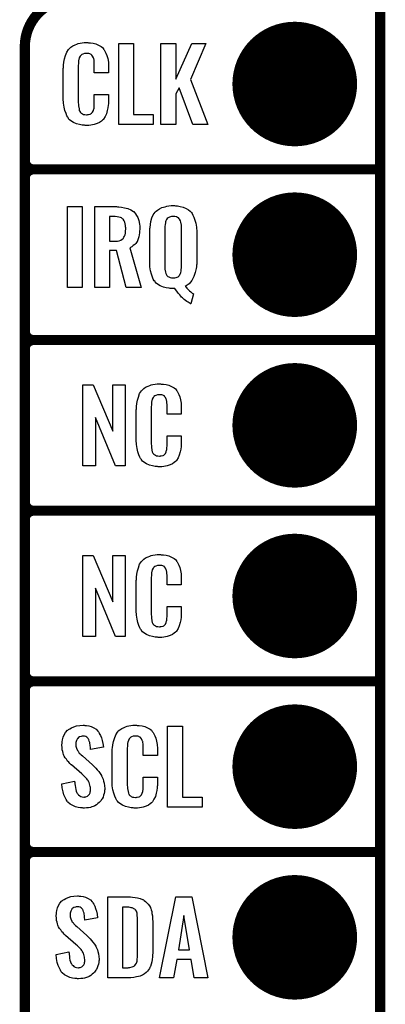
# Model space of a CAD drawing. Extents: x -0.07 to 0.95, y -0.15 to 2.1.
# Tile 10 of 30: x 0.74 to 0.95, y 0.16 to 0.74. Entities that reach past the tile are written whole.
import ezdxf

# ---------------------------------------------------------------- set-up
doc = ezdxf.new("R2010")
doc.units = 0
doc.layers.get('0').update_dxf_attribs({"linetype": 'CONTINUOUS'})
for name, color, linetype in [('gko', 6, 'CONTINUOUS'), ('gto', 2, 'CONTINUOUS'), ('gts', 1, 'CONTINUOUS')]:
    doc.layers.add(name, color=color, linetype=linetype)

# ---------------------------------------------------------------- blocks, each defined once
blk = doc.blocks.new('D48')
at = {"const_width": 0.003}
blk.add_lwpolyline([(-0.0015, 0, 1), (0.0015, 0, 1)], format="xyb", close=True, dxfattribs=at)
blk = doc.blocks.new('D83')
at = {"const_width": 0.0365}
blk.add_lwpolyline([(-0.01825, 0, 1), (0.01825, 0, 1)], format="xyb", close=True, dxfattribs=at)

msp = doc.modelspace()

# ---------------------------------------------------------------- linework, layer by layer
at = {"layer": 'gko', "color": 6, "const_width": 0.006}
msp.add_lwpolyline([(0.95, -0.05), (0.95, 2.1)], dxfattribs=at)
at = {"layer": 'gto', "color": 2, "const_width": 0.006}
for points in [[(0.77, 0.75, 0.414214), (0.742, 0.722)], [(0.742, 0.655, 0.414214), (0.747, 0.65)], [(0.747, 0.65, 0.414214), (0.742, 0.645)], [(0.747, 0.65, 0.414214), (0.742, 0.645)], [(0.742, 0.555, 0.414214), (0.747, 0.55)], [(0.747, 0.55, 0.414214), (0.742, 0.545)], [(0.747, 0.55, 0.414214), (0.742, 0.545)], [(0.742, 0.455, 0.414214), (0.747, 0.45)], [(0.747, 0.45, 0.414214), (0.742, 0.445)], [(0.747, 0.45, 0.414214), (0.742, 0.445)], [(0.742, 0.355, 0.414214), (0.747, 0.35)], [(0.747, 0.35, 0.414214), (0.742, 0.345)], [(0.747, 0.35, 0.414214), (0.742, 0.345)], [(0.742, 0.255, 0.414214), (0.747, 0.25)], [(0.747, 0.25, 0.414214), (0.742, 0.245)], [(0.747, 0.25, 0.414214), (0.742, 0.245)]]:
    msp.add_lwpolyline(points, format="xyb", dxfattribs=at)
for points in [[(0.742, -0.022), (0.742, 0.722)], [(0.742, 0.655), (0.742, 0.655)], [(0.742, 0.655), (0.742, 0.655)], [(0.747, 0.65), (0.747, 0.65)], [(0.747, 0.65), (0.747, 0.65)], [(0.747, 0.65), (0.747, 0.65)], [(0.747, 0.65), (0.747, 0.65)], [(0.747, 0.65), (0.95, 0.65)], [(0.747, 0.65), (0.95, 0.65)], [(0.742, 0.555), (0.742, 0.645)], [(0.742, 0.555), (0.742, 0.555)], [(0.742, 0.555), (0.742, 0.555)], [(0.747, 0.55), (0.747, 0.55)], [(0.747, 0.55), (0.747, 0.55)], [(0.747, 0.55), (0.747, 0.55)], [(0.747, 0.55), (0.747, 0.55)], [(0.747, 0.55), (0.95, 0.55)], [(0.747, 0.55), (0.95, 0.55)], [(0.742, 0.455), (0.742, 0.545)], [(0.742, 0.455), (0.742, 0.455)], [(0.742, 0.455), (0.742, 0.455)], [(0.747, 0.45), (0.747, 0.45)], [(0.747, 0.45), (0.747, 0.45)], [(0.747, 0.45), (0.747, 0.45)], [(0.747, 0.45), (0.747, 0.45)], [(0.747, 0.45), (0.95, 0.45)], [(0.747, 0.45), (0.95, 0.45)], [(0.742, 0.355), (0.742, 0.445)], [(0.742, 0.355), (0.742, 0.355)], [(0.742, 0.355), (0.742, 0.355)], [(0.747, 0.35), (0.747, 0.35)], [(0.747, 0.35), (0.747, 0.35)], [(0.747, 0.35), (0.747, 0.35)], [(0.747, 0.35), (0.747, 0.35)], [(0.747, 0.35), (0.95, 0.35)], [(0.747, 0.35), (0.95, 0.35)], [(0.742, 0.255), (0.742, 0.345)], [(0.742, 0.255), (0.742, 0.255)], [(0.742, 0.255), (0.742, 0.255)], [(0.747, 0.25), (0.747, 0.25)], [(0.747, 0.25), (0.747, 0.25)], [(0.747, 0.25), (0.747, 0.25)], [(0.747, 0.25), (0.747, 0.25)], [(0.747, 0.25), (0.95, 0.25)], [(0.747, 0.25), (0.95, 0.25)], [(0.742, 0.155), (0.742, 0.245)]]:
    msp.add_lwpolyline(points, dxfattribs=at)
at = {"layer": 'gto', "color": 2}
for points in [[(0.7792, 0.7242), (0.7798, 0.7242), (0.7804, 0.7241), (0.782, 0.7239), (0.7836, 0.7235), (0.7852, 0.7228), (0.7867, 0.7219), (0.7875, 0.7214), (0.788, 0.7207), (0.7881, 0.7205), (0.7885, 0.7201), (0.7889, 0.7192), (0.7895, 0.7181), (0.79, 0.7167), (0.7905, 0.715), (0.7909, 0.7129), (0.791, 0.7106), (0.791, 0.7066), (0.7826, 0.7066), (0.7826, 0.7107), (0.7826, 0.7108), (0.7826, 0.7111), (0.7826, 0.7116), (0.7826, 0.7121), (0.7826, 0.7134), (0.7825, 0.7141), (0.7824, 0.7146), (0.7824, 0.7147), (0.7823, 0.7149), (0.7821, 0.7154), (0.7817, 0.7163), (0.7812, 0.717), (0.781, 0.7172), (0.7808, 0.7173), (0.7804, 0.7175), (0.7801, 0.7177), (0.7795, 0.7178), (0.7789, 0.7179), (0.7777, 0.7179), (0.7774, 0.7179), (0.7769, 0.7179), (0.7759, 0.7175), (0.7754, 0.7173), (0.775, 0.7169), (0.7748, 0.7167), (0.7744, 0.7163), (0.7739, 0.7154), (0.7736, 0.7143), (0.7736, 0.7142), (0.7736, 0.7141), (0.7735, 0.7137), (0.7735, 0.7132), (0.7734, 0.7127), (0.7734, 0.7119), (0.7733, 0.7111), (0.7733, 0.7102), (0.7733, 0.6895), (0.7733, 0.6894), (0.7733, 0.6889), (0.7734, 0.6882), (0.7734, 0.6873), (0.7738, 0.6854), (0.7739, 0.6845), (0.7743, 0.6837), (0.7744, 0.6836), (0.7745, 0.6834), (0.7748, 0.6832), (0.7752, 0.6829), (0.7757, 0.6825), (0.7764, 0.6822), (0.7772, 0.6821), (0.7781, 0.682), (0.7785, 0.682), (0.7789, 0.6821), (0.7792, 0.6821), (0.7802, 0.6823), (0.7807, 0.6826), (0.7811, 0.6829), (0.7812, 0.6829), (0.7813, 0.6831), (0.7816, 0.6835), (0.7821, 0.6844), (0.7824, 0.6854), (0.7824, 0.6855), (0.7825, 0.6857), (0.7825, 0.686), (0.7826, 0.6865), (0.7826, 0.687), (0.7826, 0.6878), (0.7826, 0.6886), (0.7826, 0.6895), (0.7826, 0.6938), (0.791, 0.6938), (0.791, 0.69), (0.791, 0.6899), (0.791, 0.6897), (0.791, 0.6894), (0.791, 0.6889), (0.7909, 0.6883), (0.7908, 0.6876), (0.7906, 0.6861), (0.7902, 0.6844), (0.7898, 0.6826), (0.789, 0.6809), (0.7881, 0.6794), (0.788, 0.6792), (0.7875, 0.6788), (0.7868, 0.6782), (0.7858, 0.6775), (0.7844, 0.6769), (0.7826, 0.6762), (0.7817, 0.676), (0.7806, 0.6759), (0.7794, 0.6757), (0.7774, 0.6757), (0.7769, 0.6758), (0.7763, 0.6758), (0.7756, 0.6759), (0.774, 0.6762), (0.7723, 0.6767), (0.7705, 0.6774), (0.769, 0.6784), (0.7682, 0.679), (0.7676, 0.6797), (0.7676, 0.6798), (0.7675, 0.6799), (0.7673, 0.6802), (0.7671, 0.6805), (0.7666, 0.6814), (0.7661, 0.6827), (0.7654, 0.6844), (0.765, 0.6864), (0.7646, 0.6887), (0.7645, 0.6914), (0.7645, 0.7083), (0.7645, 0.7084), (0.7645, 0.7087), (0.7645, 0.7091), (0.7646, 0.7096), (0.7646, 0.7103), (0.7647, 0.711), (0.7649, 0.7128), (0.7653, 0.7147), (0.7658, 0.7167), (0.7665, 0.7186), (0.7676, 0.7203), (0.7676, 0.7204), (0.7678, 0.7204), (0.7681, 0.7209), (0.769, 0.7216), (0.7701, 0.7223), (0.7715, 0.723), (0.7724, 0.7234), (0.7733, 0.7237), (0.7743, 0.724), (0.7755, 0.7241), (0.7767, 0.7243), (0.7788, 0.7243), (0.7792, 0.7242)], [(0.8057, 0.6821), (0.8172, 0.6821), (0.8172, 0.6762), (0.797, 0.6762), (0.797, 0.7238), (0.8057, 0.7238), (0.8057, 0.6821)], [(0.839, 0.7026), (0.8491, 0.6762), (0.8404, 0.6762), (0.8324, 0.6978), (0.8304, 0.6942), (0.8304, 0.6762), (0.8217, 0.6762), (0.8217, 0.7238), (0.8304, 0.7238), (0.8304, 0.7029), (0.8398, 0.7238), (0.848, 0.7238), (0.839, 0.7026)], [(0.7755, 0.5807), (0.767, 0.5807), (0.767, 0.6282), (0.7755, 0.6282), (0.7755, 0.5807)], [(0.7962, 0.6281), (0.797, 0.628), (0.7986, 0.6278), (0.8004, 0.6275), (0.8022, 0.627), (0.804, 0.6263), (0.8056, 0.6253), (0.8058, 0.6253), (0.8061, 0.6248), (0.8068, 0.624), (0.8074, 0.623), (0.8081, 0.6217), (0.8087, 0.62), (0.8091, 0.6179), (0.8093, 0.6168), (0.8093, 0.6155), (0.8093, 0.6154), (0.8093, 0.6154), (0.8093, 0.6148), (0.8092, 0.614), (0.8091, 0.6129), (0.809, 0.6117), (0.8087, 0.6105), (0.8084, 0.6092), (0.808, 0.6081), (0.8079, 0.608), (0.8077, 0.6077), (0.8074, 0.6072), (0.807, 0.6066), (0.8063, 0.6059), (0.8055, 0.6053), (0.8046, 0.6046), (0.8034, 0.6041), (0.8101, 0.5807), (0.8014, 0.5807), (0.7957, 0.6024), (0.7916, 0.6024), (0.7916, 0.5807), (0.7829, 0.5807), (0.7829, 0.6282), (0.7956, 0.6282), (0.7962, 0.6281)], [(0.8301, 0.6287), (0.8306, 0.6287), (0.8314, 0.6286), (0.833, 0.6283), (0.8346, 0.6278), (0.8364, 0.6271), (0.8379, 0.6262), (0.8387, 0.6255), (0.8393, 0.6249), (0.8395, 0.6247), (0.8399, 0.6241), (0.8404, 0.6232), (0.841, 0.622), (0.8416, 0.6203), (0.8421, 0.6184), (0.8425, 0.6161), (0.8426, 0.6134), (0.8426, 0.5956), (0.8426, 0.5955), (0.8426, 0.5951), (0.8426, 0.5945), (0.8425, 0.5938), (0.8424, 0.5929), (0.8422, 0.592), (0.8417, 0.5896), (0.8414, 0.5884), (0.8409, 0.5872), (0.8404, 0.5861), (0.8398, 0.5849), (0.839, 0.5839), (0.8381, 0.5829), (0.8371, 0.5821), (0.8359, 0.5814), (0.836, 0.5813), (0.8364, 0.5809), (0.8369, 0.5803), (0.8376, 0.5796), (0.8383, 0.5789), (0.8392, 0.5782), (0.8399, 0.5775), (0.8407, 0.577), (0.8391, 0.5712), (0.839, 0.5713), (0.8387, 0.5714), (0.8382, 0.5717), (0.8377, 0.5721), (0.8369, 0.5725), (0.8361, 0.5731), (0.8353, 0.5738), (0.8342, 0.5747), (0.8342, 0.5748), (0.8338, 0.5752), (0.8333, 0.5757), (0.8328, 0.5764), (0.832, 0.5772), (0.8313, 0.5781), (0.8298, 0.5801), (0.8281, 0.5801), (0.8277, 0.5802), (0.827, 0.5802), (0.8264, 0.5803), (0.8248, 0.5806), (0.8231, 0.581), (0.8213, 0.5818), (0.8196, 0.5827), (0.8189, 0.5833), (0.8182, 0.584), (0.8182, 0.5842), (0.8178, 0.5847), (0.8172, 0.5857), (0.8167, 0.5869), (0.8161, 0.5885), (0.8156, 0.5905), (0.8152, 0.5929), (0.8151, 0.5956), (0.8151, 0.6134), (0.8151, 0.6135), (0.8151, 0.6138), (0.8151, 0.6142), (0.8152, 0.6147), (0.8152, 0.6153), (0.8153, 0.616), (0.8155, 0.6177), (0.8158, 0.6195), (0.8164, 0.6215), (0.8172, 0.6233), (0.8182, 0.6249), (0.8184, 0.6251), (0.8189, 0.6255), (0.8196, 0.6261), (0.8208, 0.6268), (0.8222, 0.6276), (0.8241, 0.6281), (0.8252, 0.6284), (0.8263, 0.6286), (0.8276, 0.6288), (0.8296, 0.6288), (0.8301, 0.6287)], [(0.7948, 0.6223), (0.7916, 0.6223), (0.7916, 0.6079), (0.7949, 0.6079), (0.7956, 0.608), (0.7963, 0.608), (0.7972, 0.6082), (0.7981, 0.6086), (0.7989, 0.609), (0.7996, 0.6095), (0.7997, 0.6096), (0.7998, 0.6099), (0.8, 0.6103), (0.8004, 0.6108), (0.8007, 0.6117), (0.8009, 0.6126), (0.801, 0.6137), (0.8011, 0.6151), (0.8011, 0.6153), (0.8011, 0.6157), (0.801, 0.6164), (0.8009, 0.6172), (0.8008, 0.618), (0.8006, 0.619), (0.8002, 0.6198), (0.7997, 0.6205), (0.7997, 0.6206), (0.7995, 0.6208), (0.7991, 0.6211), (0.7986, 0.6215), (0.798, 0.6217), (0.7971, 0.622), (0.796, 0.6222), (0.7948, 0.6223)], [(0.8289, 0.6224), (0.8284, 0.6224), (0.8279, 0.6223), (0.8273, 0.6222), (0.8266, 0.6219), (0.8259, 0.6216), (0.8254, 0.6212), (0.8249, 0.6206), (0.8249, 0.6205), (0.8247, 0.6203), (0.8246, 0.6199), (0.8244, 0.6193), (0.8243, 0.6186), (0.8241, 0.6177), (0.824, 0.6166), (0.8239, 0.6154), (0.8239, 0.5935), (0.8239, 0.5933), (0.8239, 0.593), (0.824, 0.5923), (0.824, 0.5916), (0.8244, 0.5898), (0.8245, 0.5889), (0.8249, 0.5882), (0.825, 0.5881), (0.8251, 0.5879), (0.8254, 0.5876), (0.8258, 0.5873), (0.8263, 0.587), (0.827, 0.5867), (0.8279, 0.5865), (0.8289, 0.5864), (0.8293, 0.5864), (0.8298, 0.5865), (0.8305, 0.5867), (0.8311, 0.5869), (0.8318, 0.5871), (0.8323, 0.5876), (0.8328, 0.5883), (0.8329, 0.5883), (0.833, 0.5886), (0.8331, 0.589), (0.8333, 0.5896), (0.8335, 0.5904), (0.8336, 0.5913), (0.8338, 0.5923), (0.8338, 0.5935), (0.8338, 0.6154), (0.8338, 0.6155), (0.8338, 0.6159), (0.8337, 0.6166), (0.8337, 0.6173), (0.8333, 0.619), (0.8331, 0.6198), (0.8328, 0.6205), (0.8327, 0.6206), (0.8326, 0.6208), (0.8323, 0.6211), (0.8319, 0.6215), (0.8314, 0.6218), (0.8307, 0.6221), (0.8299, 0.6223), (0.8289, 0.6224)], [(0.8007, 0.4762), (0.795, 0.4762), (0.7833, 0.5046), (0.7833, 0.4762), (0.7759, 0.4762), (0.7759, 0.5238), (0.782, 0.5238), (0.7936, 0.4966), (0.7936, 0.5238), (0.8007, 0.5238), (0.8007, 0.4762)], [(0.8219, 0.5242), (0.8225, 0.5242), (0.8231, 0.5241), (0.8247, 0.5239), (0.8262, 0.5235), (0.8279, 0.5228), (0.8294, 0.5219), (0.8301, 0.5214), (0.8307, 0.5207), (0.8308, 0.5205), (0.8311, 0.5201), (0.8316, 0.5192), (0.8322, 0.5181), (0.8327, 0.5167), (0.8332, 0.515), (0.8336, 0.5129), (0.8336, 0.5106), (0.8336, 0.5066), (0.8253, 0.5066), (0.8253, 0.5107), (0.8253, 0.5108), (0.8253, 0.5111), (0.8253, 0.5116), (0.8253, 0.5121), (0.8252, 0.5134), (0.8251, 0.5141), (0.825, 0.5146), (0.825, 0.5147), (0.825, 0.5149), (0.8248, 0.5154), (0.8244, 0.5163), (0.8238, 0.517), (0.8237, 0.5172), (0.8235, 0.5173), (0.8231, 0.5175), (0.8227, 0.5177), (0.8222, 0.5178), (0.8215, 0.5179), (0.8204, 0.5179), (0.82, 0.5179), (0.8196, 0.5179), (0.8186, 0.5175), (0.8181, 0.5173), (0.8176, 0.5169), (0.8175, 0.5167), (0.8171, 0.5163), (0.8166, 0.5154), (0.8163, 0.5143), (0.8163, 0.5142), (0.8163, 0.5141), (0.8162, 0.5137), (0.8162, 0.5132), (0.8161, 0.5127), (0.8161, 0.5119), (0.816, 0.5111), (0.816, 0.5102), (0.816, 0.4895), (0.816, 0.4894), (0.816, 0.4889), (0.8161, 0.4882), (0.8161, 0.4873), (0.8164, 0.4854), (0.8166, 0.4845), (0.817, 0.4837), (0.8171, 0.4836), (0.8172, 0.4834), (0.8175, 0.4832), (0.8178, 0.4829), (0.8184, 0.4825), (0.819, 0.4822), (0.8199, 0.4821), (0.8208, 0.482), (0.8212, 0.482), (0.8215, 0.4821), (0.8219, 0.4821), (0.8229, 0.4823), (0.8234, 0.4826), (0.8238, 0.4829), (0.8238, 0.4829), (0.8239, 0.4831), (0.8243, 0.4835), (0.8248, 0.4844), (0.825, 0.4854), (0.825, 0.4855), (0.8251, 0.4857), (0.8251, 0.486), (0.8252, 0.4865), (0.8252, 0.487), (0.8253, 0.4878), (0.8253, 0.4886), (0.8253, 0.4895), (0.8253, 0.4938), (0.8336, 0.4938), (0.8336, 0.49), (0.8336, 0.4899), (0.8336, 0.4897), (0.8336, 0.4894), (0.8336, 0.4889), (0.8336, 0.4883), (0.8335, 0.4876), (0.8333, 0.4861), (0.8329, 0.4844), (0.8324, 0.4826), (0.8317, 0.4809), (0.8308, 0.4794), (0.8307, 0.4792), (0.8302, 0.4788), (0.8295, 0.4782), (0.8285, 0.4775), (0.8271, 0.4769), (0.8253, 0.4762), (0.8244, 0.476), (0.8233, 0.4759), (0.8221, 0.4757), (0.82, 0.4757), (0.8196, 0.4758), (0.8189, 0.4758), (0.8183, 0.4759), (0.8167, 0.4762), (0.815, 0.4767), (0.8132, 0.4774), (0.8116, 0.4784), (0.8109, 0.479), (0.8102, 0.4797), (0.8102, 0.4798), (0.8102, 0.4799), (0.81, 0.4802), (0.8098, 0.4805), (0.8093, 0.4814), (0.8088, 0.4827), (0.8081, 0.4844), (0.8077, 0.4864), (0.8073, 0.4887), (0.8072, 0.4914), (0.8072, 0.5083), (0.8072, 0.5084), (0.8072, 0.5087), (0.8072, 0.5091), (0.8073, 0.5096), (0.8073, 0.5103), (0.8074, 0.511), (0.8076, 0.5128), (0.8079, 0.5147), (0.8085, 0.5166), (0.8092, 0.5186), (0.8102, 0.5203), (0.8102, 0.5203), (0.8104, 0.5204), (0.8108, 0.5209), (0.8116, 0.5216), (0.8127, 0.5223), (0.8141, 0.523), (0.8151, 0.5234), (0.816, 0.5237), (0.817, 0.524), (0.8182, 0.5241), (0.8194, 0.5243), (0.8214, 0.5243), (0.8219, 0.5242)], [(0.8007, 0.3762), (0.795, 0.3762), (0.7833, 0.4046), (0.7833, 0.3762), (0.7759, 0.3762), (0.7759, 0.4238), (0.782, 0.4238), (0.7936, 0.3966), (0.7936, 0.4238), (0.8007, 0.4238), (0.8007, 0.3762)], [(0.8219, 0.4242), (0.8225, 0.4242), (0.8231, 0.4241), (0.8247, 0.4239), (0.8262, 0.4235), (0.8279, 0.4228), (0.8294, 0.4219), (0.8301, 0.4214), (0.8307, 0.4207), (0.8308, 0.4205), (0.8311, 0.4201), (0.8316, 0.4192), (0.8322, 0.4181), (0.8327, 0.4167), (0.8332, 0.415), (0.8336, 0.4129), (0.8336, 0.4106), (0.8336, 0.4066), (0.8253, 0.4066), (0.8253, 0.4107), (0.8253, 0.4108), (0.8253, 0.4111), (0.8253, 0.4116), (0.8253, 0.4121), (0.8252, 0.4134), (0.8251, 0.4141), (0.825, 0.4146), (0.825, 0.4147), (0.825, 0.4149), (0.8248, 0.4154), (0.8244, 0.4163), (0.8238, 0.417), (0.8237, 0.4172), (0.8235, 0.4173), (0.8231, 0.4175), (0.8227, 0.4177), (0.8222, 0.4178), (0.8215, 0.4179), (0.8204, 0.4179), (0.82, 0.4179), (0.8196, 0.4179), (0.8186, 0.4175), (0.8181, 0.4173), (0.8176, 0.4169), (0.8175, 0.4167), (0.8171, 0.4163), (0.8166, 0.4154), (0.8163, 0.4143), (0.8163, 0.4142), (0.8163, 0.4141), (0.8162, 0.4137), (0.8162, 0.4132), (0.8161, 0.4127), (0.8161, 0.4119), (0.816, 0.4111), (0.816, 0.4102), (0.816, 0.3895), (0.816, 0.3894), (0.816, 0.3889), (0.8161, 0.3882), (0.8161, 0.3873), (0.8164, 0.3854), (0.8166, 0.3845), (0.817, 0.3837), (0.8171, 0.3836), (0.8172, 0.3834), (0.8175, 0.3832), (0.8178, 0.3829), (0.8184, 0.3825), (0.819, 0.3822), (0.8199, 0.3821), (0.8208, 0.382), (0.8212, 0.382), (0.8215, 0.3821), (0.8219, 0.3821), (0.8229, 0.3823), (0.8234, 0.3826), (0.8238, 0.3829), (0.8238, 0.3829), (0.8239, 0.3831), (0.8243, 0.3835), (0.8248, 0.3844), (0.825, 0.3854), (0.825, 0.3855), (0.8251, 0.3857), (0.8251, 0.386), (0.8252, 0.3865), (0.8252, 0.387), (0.8253, 0.3878), (0.8253, 0.3886), (0.8253, 0.3895), (0.8253, 0.3938), (0.8336, 0.3938), (0.8336, 0.39), (0.8336, 0.3899), (0.8336, 0.3897), (0.8336, 0.3894), (0.8336, 0.3889), (0.8336, 0.3883), (0.8335, 0.3876), (0.8333, 0.3861), (0.8329, 0.3844), (0.8324, 0.3826), (0.8317, 0.3809), (0.8308, 0.3794), (0.8307, 0.3792), (0.8302, 0.3788), (0.8295, 0.3782), (0.8285, 0.3775), (0.8271, 0.3769), (0.8253, 0.3762), (0.8244, 0.376), (0.8233, 0.3759), (0.8221, 0.3757), (0.82, 0.3757), (0.8196, 0.3758), (0.8189, 0.3758), (0.8183, 0.3759), (0.8167, 0.3762), (0.815, 0.3767), (0.8132, 0.3774), (0.8116, 0.3784), (0.8109, 0.379), (0.8102, 0.3797), (0.8102, 0.3798), (0.8102, 0.3799), (0.81, 0.3802), (0.8098, 0.3805), (0.8093, 0.3814), (0.8088, 0.3827), (0.8081, 0.3844), (0.8077, 0.3864), (0.8073, 0.3887), (0.8072, 0.3914), (0.8072, 0.4083), (0.8072, 0.4084), (0.8072, 0.4087), (0.8072, 0.4091), (0.8073, 0.4096), (0.8073, 0.4103), (0.8074, 0.411), (0.8076, 0.4128), (0.8079, 0.4147), (0.8085, 0.4166), (0.8092, 0.4186), (0.8102, 0.4203), (0.8102, 0.4203), (0.8104, 0.4204), (0.8108, 0.4209), (0.8116, 0.4216), (0.8127, 0.4223), (0.8141, 0.423), (0.8151, 0.4234), (0.816, 0.4237), (0.817, 0.424), (0.8182, 0.4241), (0.8194, 0.4243), (0.8214, 0.4243), (0.8219, 0.4242)], [(0.7771, 0.3242), (0.7781, 0.3241), (0.7795, 0.3239), (0.7809, 0.3235), (0.7824, 0.3228), (0.7837, 0.322), (0.7848, 0.3208), (0.7849, 0.3206), (0.7853, 0.3202), (0.7856, 0.3194), (0.7862, 0.3183), (0.7868, 0.3169), (0.7873, 0.3154), (0.7877, 0.3135), (0.788, 0.3114), (0.7805, 0.3101), (0.7805, 0.3103), (0.7805, 0.3107), (0.7804, 0.3114), (0.7803, 0.3122), (0.78, 0.3141), (0.7797, 0.315), (0.7794, 0.3158), (0.7794, 0.3159), (0.7793, 0.3161), (0.7791, 0.3165), (0.7787, 0.3168), (0.7782, 0.3172), (0.7777, 0.3176), (0.7769, 0.3178), (0.7761, 0.3179), (0.7758, 0.3179), (0.7755, 0.3178), (0.775, 0.3177), (0.774, 0.3174), (0.7734, 0.317), (0.773, 0.3166), (0.773, 0.3166), (0.7728, 0.3165), (0.7726, 0.3162), (0.7724, 0.3158), (0.7722, 0.3154), (0.772, 0.3148), (0.7719, 0.3142), (0.7719, 0.3134), (0.7719, 0.3133), (0.7719, 0.313), (0.7719, 0.3126), (0.7719, 0.312), (0.7722, 0.3108), (0.7728, 0.3095), (0.7729, 0.3094), (0.773, 0.3092), (0.7732, 0.309), (0.7735, 0.3086), (0.7739, 0.308), (0.7744, 0.3076), (0.775, 0.3069), (0.7757, 0.3063), (0.7817, 0.301), (0.7818, 0.3009), (0.7822, 0.3005), (0.7828, 0.2999), (0.7836, 0.2992), (0.7844, 0.2982), (0.7853, 0.2971), (0.7861, 0.296), (0.7868, 0.2948), (0.7869, 0.2946), (0.7871, 0.2943), (0.7875, 0.2935), (0.7879, 0.2927), (0.7881, 0.2916), (0.7885, 0.2903), (0.7887, 0.2888), (0.7888, 0.2872), (0.7888, 0.287), (0.7888, 0.2867), (0.7887, 0.286), (0.7886, 0.2852), (0.7884, 0.2843), (0.7881, 0.2833), (0.7878, 0.2821), (0.7872, 0.2811), (0.7871, 0.281), (0.7869, 0.2807), (0.7866, 0.2802), (0.7861, 0.2796), (0.7855, 0.279), (0.7848, 0.2784), (0.784, 0.2777), (0.783, 0.2771), (0.783, 0.277), (0.7826, 0.2769), (0.782, 0.2766), (0.7813, 0.2764), (0.7804, 0.2761), (0.7793, 0.2759), (0.7781, 0.2758), (0.7769, 0.2757), (0.7762, 0.2757), (0.7758, 0.2758), (0.7753, 0.2758), (0.7746, 0.2759), (0.7732, 0.2761), (0.7717, 0.2765), (0.77, 0.2772), (0.7685, 0.278), (0.7671, 0.2792), (0.767, 0.2794), (0.7667, 0.2798), (0.7661, 0.2807), (0.7656, 0.2819), (0.7649, 0.2834), (0.7644, 0.2853), (0.7639, 0.2875), (0.7637, 0.29), (0.7711, 0.2915), (0.7711, 0.2914), (0.7711, 0.2913), (0.7712, 0.2907), (0.7712, 0.2899), (0.7714, 0.2889), (0.7716, 0.2878), (0.7718, 0.2867), (0.7721, 0.2856), (0.7725, 0.2846), (0.7726, 0.2845), (0.7728, 0.2842), (0.7731, 0.2838), (0.7735, 0.2834), (0.7741, 0.283), (0.7748, 0.2826), (0.7756, 0.2823), (0.7766, 0.2822), (0.7769, 0.2822), (0.7772, 0.2823), (0.7777, 0.2824), (0.7786, 0.2828), (0.7791, 0.2831), (0.7794, 0.2834), (0.7795, 0.2835), (0.7796, 0.2836), (0.7798, 0.2839), (0.78, 0.2843), (0.7802, 0.2847), (0.7803, 0.2853), (0.7805, 0.2859), (0.7805, 0.2867), (0.7805, 0.2868), (0.7805, 0.2871), (0.7804, 0.2877), (0.7803, 0.2883), (0.7799, 0.2899), (0.7796, 0.2907), (0.7792, 0.2915), (0.7791, 0.2916), (0.779, 0.2919), (0.7786, 0.2922), (0.7782, 0.2928), (0.7777, 0.2934), (0.777, 0.2942), (0.7762, 0.295), (0.7753, 0.2958), (0.7693, 0.301), (0.7692, 0.3011), (0.7688, 0.3015), (0.7683, 0.3019), (0.7677, 0.3026), (0.767, 0.3033), (0.7663, 0.3043), (0.7657, 0.3052), (0.7651, 0.3061), (0.765, 0.3062), (0.7649, 0.3066), (0.7646, 0.3071), (0.7645, 0.3079), (0.7642, 0.3088), (0.7639, 0.3099), (0.7638, 0.3112), (0.7637, 0.3126), (0.7637, 0.3127), (0.7637, 0.3129), (0.7637, 0.3131), (0.7638, 0.3135), (0.7639, 0.3145), (0.7641, 0.3158), (0.7645, 0.3172), (0.7651, 0.3186), (0.7658, 0.3201), (0.767, 0.3213), (0.7671, 0.3214), (0.7676, 0.3217), (0.7683, 0.3222), (0.7694, 0.3228), (0.7707, 0.3234), (0.7722, 0.3239), (0.7741, 0.3242), (0.7761, 0.3243), (0.7767, 0.3243), (0.7771, 0.3242)], [(0.8078, 0.3242), (0.8084, 0.3242), (0.809, 0.3241), (0.8106, 0.3239), (0.8122, 0.3235), (0.8139, 0.3228), (0.8153, 0.3219), (0.8161, 0.3214), (0.8166, 0.3207), (0.8167, 0.3205), (0.8171, 0.3201), (0.8176, 0.3192), (0.8181, 0.3181), (0.8187, 0.3167), (0.8191, 0.315), (0.8195, 0.3129), (0.8196, 0.3106), (0.8196, 0.3066), (0.8113, 0.3066), (0.8113, 0.3107), (0.8113, 0.3108), (0.8113, 0.3111), (0.8113, 0.3116), (0.8113, 0.3121), (0.8112, 0.3134), (0.8111, 0.3141), (0.811, 0.3146), (0.811, 0.3147), (0.8109, 0.3149), (0.8107, 0.3154), (0.8103, 0.3163), (0.8098, 0.317), (0.8096, 0.3172), (0.8094, 0.3173), (0.809, 0.3175), (0.8087, 0.3177), (0.8081, 0.3178), (0.8075, 0.3179), (0.8064, 0.3179), (0.806, 0.3179), (0.8055, 0.3179), (0.8045, 0.3175), (0.804, 0.3173), (0.8036, 0.3169), (0.8034, 0.3167), (0.803, 0.3163), (0.8026, 0.3154), (0.8022, 0.3143), (0.8022, 0.3142), (0.8022, 0.3141), (0.8021, 0.3137), (0.8021, 0.3132), (0.802, 0.3127), (0.802, 0.3119), (0.8019, 0.3111), (0.8019, 0.3102), (0.8019, 0.2895), (0.8019, 0.2894), (0.8019, 0.2889), (0.802, 0.2882), (0.802, 0.2873), (0.8024, 0.2854), (0.8026, 0.2845), (0.8029, 0.2837), (0.803, 0.2836), (0.8031, 0.2834), (0.8034, 0.2832), (0.8038, 0.2829), (0.8043, 0.2825), (0.805, 0.2822), (0.8058, 0.2821), (0.8067, 0.282), (0.8071, 0.282), (0.8075, 0.2821), (0.8078, 0.2821), (0.8089, 0.2823), (0.8093, 0.2826), (0.8097, 0.2829), (0.8098, 0.2829), (0.8099, 0.2831), (0.8102, 0.2835), (0.8107, 0.2844), (0.811, 0.2854), (0.811, 0.2855), (0.8111, 0.2857), (0.8111, 0.286), (0.8112, 0.2865), (0.8112, 0.287), (0.8113, 0.2878), (0.8113, 0.2886), (0.8113, 0.2895), (0.8113, 0.2938), (0.8196, 0.2938), (0.8196, 0.29), (0.8196, 0.2899), (0.8196, 0.2897), (0.8196, 0.2894), (0.8196, 0.2889), (0.8195, 0.2883), (0.8194, 0.2876), (0.8192, 0.2861), (0.8188, 0.2844), (0.8184, 0.2826), (0.8176, 0.2809), (0.8167, 0.2794), (0.8166, 0.2792), (0.8162, 0.2788), (0.8154, 0.2782), (0.8144, 0.2775), (0.813, 0.2769), (0.8113, 0.2762), (0.8103, 0.276), (0.8092, 0.2759), (0.808, 0.2757), (0.806, 0.2757), (0.8055, 0.2758), (0.8049, 0.2758), (0.8042, 0.2759), (0.8027, 0.2762), (0.8009, 0.2767), (0.7991, 0.2774), (0.7976, 0.2784), (0.7968, 0.279), (0.7962, 0.2797), (0.7962, 0.2798), (0.7961, 0.2799), (0.7959, 0.2802), (0.7957, 0.2805), (0.7953, 0.2814), (0.7947, 0.2827), (0.7941, 0.2844), (0.7936, 0.2864), (0.7932, 0.2887), (0.7931, 0.2914), (0.7931, 0.3083), (0.7931, 0.3084), (0.7931, 0.3087), (0.7931, 0.3091), (0.7932, 0.3096), (0.7932, 0.3103), (0.7933, 0.311), (0.7935, 0.3128), (0.7939, 0.3147), (0.7944, 0.3166), (0.7952, 0.3186), (0.7962, 0.3203), (0.7962, 0.3203), (0.7964, 0.3204), (0.7967, 0.3209), (0.7976, 0.3216), (0.7987, 0.3223), (0.8001, 0.323), (0.801, 0.3234), (0.8019, 0.3237), (0.8029, 0.324), (0.8041, 0.3241), (0.8053, 0.3243), (0.8074, 0.3243), (0.8078, 0.3242)], [(0.8343, 0.2821), (0.8459, 0.2821), (0.8459, 0.2762), (0.8256, 0.2762), (0.8256, 0.3238), (0.8343, 0.3238), (0.8343, 0.2821)], [(0.7738, 0.2242), (0.7748, 0.2241), (0.7762, 0.2239), (0.7776, 0.2235), (0.7791, 0.2228), (0.7804, 0.222), (0.7815, 0.2208), (0.7816, 0.2206), (0.7819, 0.2202), (0.7823, 0.2194), (0.7829, 0.2183), (0.7834, 0.2169), (0.784, 0.2154), (0.7843, 0.2135), (0.7846, 0.2114), (0.7771, 0.2101), (0.7771, 0.2103), (0.7771, 0.2107), (0.777, 0.2114), (0.7769, 0.2122), (0.7767, 0.2141), (0.7764, 0.215), (0.7761, 0.2158), (0.7761, 0.2159), (0.7759, 0.2161), (0.7757, 0.2165), (0.7754, 0.2168), (0.7749, 0.2172), (0.7744, 0.2176), (0.7736, 0.2178), (0.7728, 0.2179), (0.7725, 0.2179), (0.7721, 0.2178), (0.7717, 0.2177), (0.7707, 0.2174), (0.7701, 0.217), (0.7696, 0.2166), (0.7696, 0.2166), (0.7695, 0.2165), (0.7693, 0.2162), (0.7691, 0.2158), (0.7689, 0.2154), (0.7687, 0.2148), (0.7686, 0.2142), (0.7685, 0.2134), (0.7685, 0.2133), (0.7685, 0.213), (0.7686, 0.2126), (0.7686, 0.212), (0.7689, 0.2108), (0.7695, 0.2095), (0.7695, 0.2094), (0.7696, 0.2092), (0.7698, 0.209), (0.7702, 0.2086), (0.7706, 0.208), (0.7711, 0.2076), (0.7717, 0.2069), (0.7724, 0.2063), (0.7783, 0.201), (0.7785, 0.2009), (0.7789, 0.2005), (0.7794, 0.1999), (0.7803, 0.1992), (0.7811, 0.1982), (0.7819, 0.1971), (0.7828, 0.196), (0.7835, 0.1948), (0.7836, 0.1946), (0.7838, 0.1943), (0.7842, 0.1935), (0.7845, 0.1927), (0.7848, 0.1916), (0.7852, 0.1903), (0.7854, 0.1888), (0.7855, 0.1872), (0.7855, 0.187), (0.7855, 0.1867), (0.7854, 0.186), (0.7853, 0.1852), (0.7851, 0.1843), (0.7848, 0.1833), (0.7844, 0.1821), (0.7839, 0.1811), (0.7838, 0.181), (0.7836, 0.1807), (0.7832, 0.1802), (0.7828, 0.1796), (0.7822, 0.179), (0.7815, 0.1784), (0.7806, 0.1777), (0.7797, 0.1771), (0.7796, 0.177), (0.7793, 0.1769), (0.7787, 0.1766), (0.778, 0.1764), (0.777, 0.1761), (0.776, 0.1759), (0.7748, 0.1758), (0.7735, 0.1757), (0.7729, 0.1757), (0.7725, 0.1758), (0.7719, 0.1758), (0.7713, 0.1759), (0.7699, 0.1761), (0.7683, 0.1765), (0.7667, 0.1772), (0.7652, 0.178), (0.7638, 0.1792), (0.7637, 0.1794), (0.7633, 0.1798), (0.7628, 0.1807), (0.7622, 0.1819), (0.7616, 0.1834), (0.761, 0.1853), (0.7606, 0.1875), (0.7604, 0.19), (0.7678, 0.1915), (0.7678, 0.1914), (0.7678, 0.1913), (0.7679, 0.1907), (0.7679, 0.1899), (0.7681, 0.1889), (0.7682, 0.1878), (0.7684, 0.1867), (0.7688, 0.1856), (0.7692, 0.1846), (0.7693, 0.1845), (0.7695, 0.1842), (0.7697, 0.1838), (0.7702, 0.1834), (0.7707, 0.183), (0.7715, 0.1826), (0.7723, 0.1823), (0.7732, 0.1822), (0.7735, 0.1822), (0.7739, 0.1823), (0.7744, 0.1824), (0.7753, 0.1828), (0.7757, 0.1831), (0.7761, 0.1834), (0.7762, 0.1835), (0.7763, 0.1836), (0.7765, 0.1839), (0.7767, 0.1843), (0.7769, 0.1847), (0.7769, 0.1853), (0.7771, 0.1859), (0.7771, 0.1867), (0.7771, 0.1868), (0.7771, 0.1871), (0.777, 0.1877), (0.7769, 0.1883), (0.7766, 0.1899), (0.7763, 0.1907), (0.7758, 0.1915), (0.7757, 0.1916), (0.7756, 0.1919), (0.7753, 0.1922), (0.7749, 0.1928), (0.7744, 0.1934), (0.7737, 0.1942), (0.7729, 0.195), (0.7719, 0.1958), (0.7659, 0.201), (0.7658, 0.2011), (0.7655, 0.2015), (0.765, 0.2019), (0.7644, 0.2026), (0.7637, 0.2033), (0.763, 0.2043), (0.7623, 0.2052), (0.7618, 0.2061), (0.7617, 0.2062), (0.7616, 0.2066), (0.7613, 0.2071), (0.7611, 0.2079), (0.7609, 0.2088), (0.7606, 0.2099), (0.7605, 0.2112), (0.7604, 0.2126), (0.7604, 0.2127), (0.7604, 0.2129), (0.7604, 0.2131), (0.7605, 0.2135), (0.7606, 0.2145), (0.7608, 0.2158), (0.7612, 0.2172), (0.7618, 0.2186), (0.7625, 0.2201), (0.7636, 0.2213), (0.7638, 0.2214), (0.7643, 0.2217), (0.765, 0.2222), (0.766, 0.2228), (0.7673, 0.2234), (0.7689, 0.2239), (0.7707, 0.2242), (0.7728, 0.2243), (0.7733, 0.2243), (0.7738, 0.2242)], [(0.8038, 0.2237), (0.8051, 0.2236), (0.8065, 0.2234), (0.808, 0.2231), (0.8095, 0.2228), (0.8108, 0.2222), (0.811, 0.2221), (0.8114, 0.2219), (0.8119, 0.2216), (0.8126, 0.221), (0.8134, 0.2203), (0.8142, 0.2195), (0.815, 0.2185), (0.8155, 0.2174), (0.8156, 0.2172), (0.8157, 0.2168), (0.816, 0.2161), (0.8163, 0.2152), (0.8164, 0.214), (0.8167, 0.2125), (0.8168, 0.2108), (0.8169, 0.209), (0.8169, 0.1917), (0.8169, 0.1916), (0.8169, 0.1914), (0.8169, 0.1911), (0.8169, 0.1907), (0.8168, 0.1897), (0.8167, 0.1885), (0.8165, 0.1871), (0.8163, 0.1857), (0.816, 0.1842), (0.8155, 0.1829), (0.8154, 0.1827), (0.8152, 0.1823), (0.8149, 0.1818), (0.8144, 0.181), (0.8138, 0.1802), (0.813, 0.1794), (0.812, 0.1786), (0.8109, 0.1779), (0.8107, 0.1778), (0.8103, 0.1776), (0.8096, 0.1773), (0.8086, 0.1771), (0.8073, 0.1768), (0.8058, 0.1765), (0.804, 0.1763), (0.8021, 0.1762), (0.7905, 0.1762), (0.7905, 0.2238), (0.8028, 0.2238), (0.8038, 0.2237)], [(0.8492, 0.1762), (0.8411, 0.1762), (0.8393, 0.1871), (0.831, 0.1871), (0.829, 0.1762), (0.8209, 0.1762), (0.8304, 0.2238), (0.8397, 0.2238), (0.8492, 0.1762)], [(0.8028, 0.2176), (0.7992, 0.2176), (0.7992, 0.1822), (0.8024, 0.1822), (0.8029, 0.1823), (0.8035, 0.1823), (0.8049, 0.1827), (0.8055, 0.1829), (0.8061, 0.1833), (0.8062, 0.1833), (0.8063, 0.1834), (0.8067, 0.184), (0.8073, 0.1848), (0.8075, 0.1854), (0.8077, 0.186), (0.8077, 0.1861), (0.8077, 0.1864), (0.8077, 0.1868), (0.8078, 0.1873), (0.8079, 0.1881), (0.8079, 0.189), (0.808, 0.1901), (0.808, 0.1913), (0.808, 0.2095), (0.808, 0.2097), (0.808, 0.2101), (0.808, 0.2106), (0.808, 0.2113), (0.8078, 0.2129), (0.8077, 0.2137), (0.8077, 0.2143), (0.8077, 0.2144), (0.8076, 0.2146), (0.8075, 0.2149), (0.8073, 0.2153), (0.8067, 0.2161), (0.8064, 0.2165), (0.8059, 0.2167), (0.8058, 0.2167), (0.8056, 0.2168), (0.8053, 0.217), (0.8049, 0.2172), (0.8043, 0.2173), (0.8037, 0.2175), (0.8028, 0.2176)], [(0.8351, 0.2127), (0.8319, 0.1927), (0.8384, 0.1927), (0.8351, 0.2127)]]:
    msp.add_lwpolyline(points, dxfattribs=at)

# ---------------------------------------------------------------- block references
at = {"layer": 'gto'}
for p in [(0.742, 0.722), (0.742, 0.722), (0.742, 0.655), (0.742, 0.655), (0.742, 0.655), (0.747, 0.65), (0.747, 0.65), (0.747, 0.65), (0.747, 0.65), (0.747, 0.65), (0.747, 0.65), (0.747, 0.65), (0.747, 0.65), (0.747, 0.65), (0.95, 0.65), (0.95, 0.65), (0.742, 0.645), (0.742, 0.645), (0.742, 0.645), (0.742, 0.555), (0.742, 0.555), (0.742, 0.555), (0.742, 0.555), (0.747, 0.55), (0.747, 0.55), (0.747, 0.55), (0.747, 0.55), (0.747, 0.55), (0.747, 0.55), (0.747, 0.55), (0.747, 0.55), (0.747, 0.55), (0.95, 0.55), (0.95, 0.55), (0.742, 0.545), (0.742, 0.545), (0.742, 0.545), (0.742, 0.455), (0.742, 0.455), (0.742, 0.455), (0.742, 0.455), (0.747, 0.45), (0.747, 0.45), (0.747, 0.45), (0.747, 0.45), (0.747, 0.45), (0.747, 0.45), (0.747, 0.45), (0.747, 0.45), (0.747, 0.45), (0.95, 0.45), (0.95, 0.45), (0.742, 0.445), (0.742, 0.445), (0.742, 0.445), (0.742, 0.355), (0.742, 0.355), (0.742, 0.355), (0.742, 0.355), (0.747, 0.35), (0.747, 0.35), (0.747, 0.35), (0.747, 0.35), (0.747, 0.35), (0.747, 0.35), (0.747, 0.35), (0.747, 0.35), (0.747, 0.35), (0.95, 0.35), (0.95, 0.35), (0.742, 0.345), (0.742, 0.345), (0.742, 0.345), (0.742, 0.255), (0.742, 0.255), (0.742, 0.255), (0.742, 0.255), (0.747, 0.25), (0.747, 0.25), (0.747, 0.25), (0.747, 0.25), (0.747, 0.25), (0.747, 0.25), (0.747, 0.25), (0.747, 0.25), (0.747, 0.25), (0.95, 0.25), (0.95, 0.25), (0.742, 0.245), (0.742, 0.245), (0.742, 0.245)]:
    msp.add_blockref('D48', p, dxfattribs=at)
at = {"layer": 'gts'}
for p in [(0.9, 0.7), (0.9, 0.6), (0.9, 0.5), (0.9, 0.4), (0.9, 0.3), (0.9, 0.2)]:
    msp.add_blockref('D83', p, dxfattribs=at)

doc.saveas('drawing.dxf')
